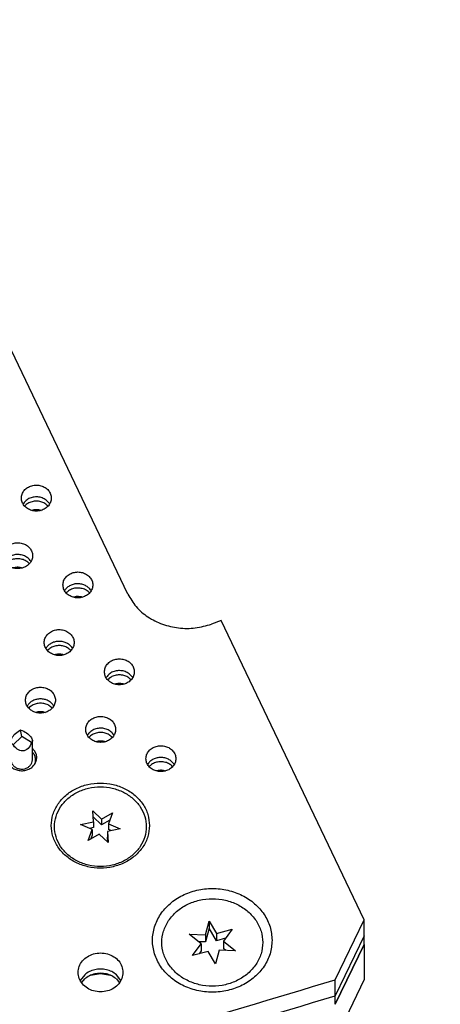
# Model space of a CAD drawing. Header units: inches. Extents: x -129 to 664, y -381 to 179.
# Tile 88 of 109: x 5 to 25, y -223 to -177. Entities that reach past the tile are written whole.
import ezdxf

# ---------------------------------------------------------------- set-up
doc = ezdxf.new("R2010")
doc.units = ezdxf.units.IN
doc.layers.add('1', color=7, linetype='Continuous')
doc.dimstyles.get("Standard").update_dxf_attribs({"dimtxt": 0.18, "dimasz": 0.18, "dimexe": 0.18, "dimexo": 0.0625, "dimgap": 0.09, "dimtad": 0, "dimtih": 1, "dimtoh": 1, "dimdec": 4, "dimzin": 0, "dimdsep": 46, "dimtxsty": 'Standard', "dimcen": 0.09, "dimadec": 0, "dimazin": 0, "dimtfac": 1, "dimtdec": 4, "dimtofl": 0, "dimtmove": 0, "dimatfit": 3, "dimfxl": 1, "dimtolj": 1, "dimtzin": 0, "dimarcsym": 0})

# ---------------------------------------------------------------- blocks, each defined once
blk = doc.blocks.new('insulator_top2_E7018-25457__90', base_point=(-86.509, -231.663))
at = {"color": 7, "linetype": 'Continuous'}
for p, q in [((10.553, -203.956), (-2.303, -177.078)), ((5.649, -199.739), (5.663, -199.715)), ((6.885, -199.721), (6.896, -199.74)), ((6.009, -202.416), (6.02, -202.435)), ((7.593, -203.804), (7.607, -203.78)), ((8.829, -203.785), (8.84, -203.804)), ((14.934, -205.196), (14.472, -205.362)), ((21.631, -219.197), (14.934, -205.196)), ((6.717, -206.499), (6.731, -206.475)), ((7.953, -206.481), (7.964, -206.499)), ((9.537, -207.869), (9.551, -207.845)), ((10.773, -207.85), (10.784, -207.869)), ((5.841, -209.194), (5.855, -209.17)), ((7.077, -209.176), (7.088, -209.194)), ((8.661, -210.564), (8.675, -210.54)), ((9.897, -210.545), (9.908, -210.564)), ((6.089, -211.19), (6.101, -211.201)), ((11.481, -211.933), (11.495, -211.909)), ((12.717, -211.914), (12.728, -211.933)), ((20.267, -222.002), (21.631, -219.197)), ((21.631, -219.947), (21.631, -219.197)), ((21.631, -219.947), (20.267, -222.752)), ((8.537, -221.767), (8.33, -222.035)), ((10.228, -222.035), (10.021, -221.767)), ((20.267, -222.752), (20.267, -222.002))]:
    blk.add_line(p, q, dxfattribs=at)
for points, knots in [([(5.572, -199.464), (5.579, -199.528), (5.593, -199.657), (5.7, -199.83), (5.857, -199.965), (6.055, -200.051), (6.272, -200.08), (6.489, -200.051), (6.687, -199.965), (6.845, -199.83), (6.948, -199.657), (6.984, -199.464), (6.948, -199.271), (6.845, -199.098), (6.687, -198.963), (6.489, -198.877), (6.272, -198.848), (6.055, -198.877), (5.857, -198.963), (5.7, -199.098), (5.593, -199.271), (5.579, -199.4), (5.572, -199.464)], [0, 0, 0, 0, 0.190439, 0.386512, 0.591376, 0.804667, 1.023004, 1.241341, 1.454632, 1.659496, 1.855569, 2.046008, 2.236447, 2.43252, 2.637384, 2.850675, 3.069012, 3.287349, 3.50064, 3.705504, 3.901578, 4.092016, 4.092016, 4.092016, 4.092016]), ([(6.767, -199.585), (6.711, -199.545), (6.598, -199.464), (6.392, -199.408), (6.177, -199.404), (5.972, -199.457), (5.789, -199.559), (5.704, -199.664), (5.663, -199.715)], [0, 0, 0, 0, 0.204407, 0.415612, 0.629556, 0.841331, 1.046698, 1.243494, 1.243494, 1.243494, 1.243494]), ([(6.885, -199.721), (6.868, -199.696), (6.833, -199.647), (6.789, -199.606), (6.767, -199.585)], [0, 0, 0, 0, 0.0890418, 0.17988, 0.17988, 0.17988, 0.17988]), ([(4.696, -202.159), (4.703, -202.223), (4.717, -202.353), (4.824, -202.525), (4.982, -202.66), (5.179, -202.746), (5.396, -202.775), (5.614, -202.746), (5.811, -202.66), (5.969, -202.525), (6.072, -202.353), (6.108, -202.159), (6.072, -201.966), (5.969, -201.793), (5.811, -201.658), (5.614, -201.573), (5.396, -201.543), (5.179, -201.573), (4.982, -201.658), (4.824, -201.793), (4.717, -201.966), (4.703, -202.095), (4.696, -202.159)], [0, 0, 0, 0, 0.190439, 0.386512, 0.591376, 0.804667, 1.023004, 1.241341, 1.454632, 1.659496, 1.855569, 2.046008, 2.236447, 2.43252, 2.637384, 2.850675, 3.069012, 3.287349, 3.50064, 3.705504, 3.901578, 4.092016, 4.092016, 4.092016, 4.092016]), ([(5.891, -202.281), (5.836, -202.24), (5.722, -202.159), (5.516, -202.103), (5.302, -202.099), (5.096, -202.152), (4.913, -202.254), (4.829, -202.359), (4.787, -202.411)], [0, 0, 0, 0, 0.204407, 0.415614, 0.629558, 0.841335, 1.046703, 1.243499, 1.243499, 1.243499, 1.243499]), ([(6.009, -202.416), (5.992, -202.392), (5.958, -202.342), (5.914, -202.301), (5.891, -202.281)], [0, 0, 0, 0, 0.0890418, 0.17988, 0.17988, 0.17988, 0.17988]), ([(7.516, -203.529), (7.523, -203.592), (7.537, -203.722), (7.644, -203.894), (7.801, -204.029), (7.999, -204.115), (8.216, -204.145), (8.433, -204.115), (8.631, -204.029), (8.789, -203.894), (8.892, -203.722), (8.928, -203.529), (8.892, -203.335), (8.789, -203.163), (8.631, -203.028), (8.433, -202.942), (8.216, -202.913), (7.999, -202.942), (7.801, -203.028), (7.644, -203.163), (7.537, -203.335), (7.523, -203.465), (7.516, -203.529)], [0, 0, 0, 0, 0.190439, 0.386512, 0.591376, 0.804667, 1.023004, 1.241341, 1.454632, 1.659496, 1.855569, 2.046008, 2.236447, 2.43252, 2.637384, 2.850675, 3.069012, 3.287349, 3.50064, 3.705504, 3.901578, 4.092016, 4.092016, 4.092016, 4.092016]), ([(8.829, -203.785), (8.794, -203.74), (8.724, -203.648), (8.574, -203.55), (8.404, -203.487), (8.22, -203.465), (8.035, -203.486), (7.864, -203.547), (7.713, -203.644), (7.642, -203.735), (7.607, -203.78)], [0, 0, 0, 0, 0.169498, 0.34549, 0.526994, 0.711654, 0.896375, 1.078051, 1.254284, 1.424028, 1.424028, 1.424028, 1.424028]), ([(10.553, -203.956), (10.673, -204.16), (10.917, -204.576), (11.491, -205.052), (12.172, -205.393), (12.931, -205.565), (13.72, -205.575), (14.222, -205.433), (14.472, -205.362)], [0, 0, 0, 0, 0.705928, 1.438504, 2.196792, 2.973364, 3.75652, 4.533092, 4.533092, 4.533092, 4.533092]), ([(6.64, -206.224), (6.647, -206.288), (6.661, -206.417), (6.769, -206.59), (6.926, -206.725), (7.123, -206.81), (7.34, -206.84), (7.558, -206.81), (7.755, -206.725), (7.913, -206.59), (8.016, -206.417), (8.052, -206.224), (8.016, -206.03), (7.913, -205.858), (7.755, -205.723), (7.558, -205.637), (7.34, -205.608), (7.123, -205.637), (6.926, -205.723), (6.769, -205.858), (6.661, -206.03), (6.647, -206.16), (6.64, -206.224)], [0, 0, 0, 0, 0.190439, 0.386512, 0.591376, 0.804667, 1.023004, 1.241341, 1.454632, 1.659496, 1.855569, 2.046008, 2.236447, 2.43252, 2.637384, 2.850675, 3.069012, 3.287349, 3.50064, 3.705504, 3.901578, 4.092016, 4.092016, 4.092016, 4.092016]), ([(7.953, -206.481), (7.918, -206.435), (7.848, -206.343), (7.699, -206.245), (7.528, -206.182), (7.344, -206.161), (7.16, -206.181), (6.988, -206.242), (6.838, -206.339), (6.766, -206.43), (6.731, -206.475)], [0, 0, 0, 0, 0.169498, 0.345491, 0.526995, 0.711655, 0.896377, 1.078053, 1.254287, 1.424032, 1.424032, 1.424032, 1.424032]), ([(9.46, -207.593), (9.467, -207.657), (9.481, -207.786), (9.588, -207.959), (9.745, -208.094), (9.943, -208.18), (10.16, -208.209), (10.377, -208.18), (10.575, -208.094), (10.733, -207.959), (10.836, -207.786), (10.872, -207.593), (10.836, -207.4), (10.733, -207.227), (10.575, -207.092), (10.377, -207.007), (10.16, -206.977), (9.943, -207.007), (9.745, -207.092), (9.588, -207.227), (9.481, -207.4), (9.467, -207.529), (9.46, -207.593)], [0, 0, 0, 0, 0.190439, 0.386512, 0.591376, 0.804667, 1.023004, 1.241341, 1.454632, 1.659496, 1.855569, 2.046008, 2.236447, 2.43252, 2.637384, 2.850675, 3.069012, 3.287349, 3.50064, 3.705504, 3.901578, 4.092016, 4.092016, 4.092016, 4.092016]), ([(10.655, -207.715), (10.599, -207.674), (10.486, -207.593), (10.28, -207.537), (10.065, -207.533), (9.86, -207.586), (9.677, -207.688), (9.592, -207.793), (9.551, -207.845)], [0, 0, 0, 0, 0.204406, 0.415612, 0.629555, 0.841331, 1.046698, 1.243493, 1.243493, 1.243493, 1.243493]), ([(10.773, -207.85), (10.756, -207.825), (10.721, -207.776), (10.677, -207.735), (10.655, -207.715)], [0, 0, 0, 0, 0.0890442, 0.179885, 0.179885, 0.179885, 0.179885]), ([(5.765, -208.919), (5.771, -208.983), (5.785, -209.112), (5.893, -209.285), (6.05, -209.42), (6.247, -209.505), (6.465, -209.535), (6.682, -209.505), (6.879, -209.42), (7.037, -209.285), (7.14, -209.112), (7.176, -208.919), (7.14, -208.726), (7.037, -208.553), (6.879, -208.418), (6.682, -208.332), (6.465, -208.303), (6.247, -208.332), (6.05, -208.418), (5.893, -208.553), (5.785, -208.726), (5.771, -208.855), (5.765, -208.919)], [0, 0, 0, 0, 0.190439, 0.386512, 0.591376, 0.804667, 1.023004, 1.241341, 1.454632, 1.659496, 1.855569, 2.046008, 2.236447, 2.43252, 2.637384, 2.850675, 3.069012, 3.287349, 3.50064, 3.705504, 3.901578, 4.092016, 4.092016, 4.092016, 4.092016]), ([(7.077, -209.176), (7.043, -209.13), (6.972, -209.038), (6.823, -208.94), (6.652, -208.877), (6.468, -208.856), (6.284, -208.876), (6.112, -208.937), (5.962, -209.034), (5.89, -209.125), (5.855, -209.17)], [0, 0, 0, 0, 0.169498, 0.345491, 0.526995, 0.711655, 0.896377, 1.078053, 1.254286, 1.424032, 1.424032, 1.424032, 1.424032]), ([(8.584, -210.288), (8.591, -210.352), (8.605, -210.482), (8.713, -210.654), (8.87, -210.789), (9.067, -210.875), (9.284, -210.904), (9.502, -210.875), (9.699, -210.789), (9.857, -210.654), (9.96, -210.482), (9.996, -210.288), (9.96, -210.095), (9.857, -209.922), (9.699, -209.787), (9.502, -209.702), (9.284, -209.672), (9.067, -209.702), (8.87, -209.787), (8.713, -209.922), (8.605, -210.095), (8.591, -210.224), (8.584, -210.288)], [0, 0, 0, 0, 0.190439, 0.386512, 0.591376, 0.804667, 1.023004, 1.241341, 1.454632, 1.659496, 1.855569, 2.046008, 2.236447, 2.43252, 2.637384, 2.850675, 3.069012, 3.287349, 3.50064, 3.705504, 3.901578, 4.092016, 4.092016, 4.092016, 4.092016]), ([(8.789, -210.41), (8.768, -210.429), (8.725, -210.469), (8.692, -210.516), (8.675, -210.54)], [0, 0, 0, 0, 0.0875723, 0.1734723, 0.1734723, 0.1734723, 0.1734723]), ([(9.897, -210.545), (9.856, -210.493), (9.772, -210.386), (9.589, -210.283), (9.383, -210.228), (9.167, -210.232), (8.959, -210.287), (8.845, -210.369), (8.789, -210.41)], [0, 0, 0, 0, 0.197612, 0.403909, 0.61676, 0.831883, 1.044293, 1.249846, 1.249846, 1.249846, 1.249846]), ([(4.932, -211.405), (4.913, -211.464), (4.876, -211.582), (4.902, -211.771), (4.988, -211.943), (5.129, -212.083), (5.31, -212.18), (5.516, -212.226), (5.728, -212.217), (5.928, -212.155), (6.098, -212.043), (6.223, -211.892), (6.291, -211.713), (6.292, -211.525), (6.23, -211.343), (6.145, -211.249), (6.101, -211.201)], [0, 0, 0, 0, 0.184237, 0.367591, 0.555318, 0.750852, 0.954639, 1.16429, 1.37558, 1.583791, 1.785137, 1.978035, 2.163905, 2.34694, 2.532535, 2.724998, 2.724998, 2.724998, 2.724998]), ([(11.404, -211.658), (11.411, -211.721), (11.425, -211.851), (11.532, -212.023), (11.689, -212.159), (11.887, -212.244), (12.104, -212.274), (12.321, -212.244), (12.519, -212.159), (12.677, -212.023), (12.78, -211.851), (12.816, -211.658), (12.78, -211.464), (12.677, -211.292), (12.519, -211.157), (12.321, -211.071), (12.104, -211.042), (11.887, -211.071), (11.689, -211.157), (11.532, -211.292), (11.425, -211.464), (11.411, -211.594), (11.404, -211.658)], [0, 0, 0, 0, 0.190439, 0.386512, 0.591376, 0.804667, 1.023004, 1.241341, 1.454632, 1.659496, 1.855569, 2.046008, 2.236447, 2.43252, 2.637384, 2.850675, 3.069012, 3.287349, 3.50064, 3.705504, 3.901578, 4.092016, 4.092016, 4.092016, 4.092016]), ([(12.717, -211.914), (12.682, -211.869), (12.612, -211.777), (12.462, -211.679), (12.292, -211.616), (12.108, -211.594), (11.923, -211.615), (11.752, -211.676), (11.601, -211.773), (11.53, -211.864), (11.495, -211.909)], [0, 0, 0, 0, 0.169498, 0.345491, 0.526996, 0.711656, 0.896378, 1.078055, 1.254288, 1.424034, 1.424034, 1.424034, 1.424034]), ([(11.572, -214.789), (11.557, -214.614), (11.525, -214.262), (11.28, -213.773), (10.91, -213.357), (10.427, -213.04), (9.869, -212.842), (9.272, -212.774), (8.675, -212.842), (8.117, -213.04), (7.635, -213.357), (7.263, -213.773), (7.026, -214.262), (6.945, -214.789), (7.026, -215.316), (7.263, -215.804), (7.635, -216.22), (8.117, -216.538), (8.675, -216.736), (9.272, -216.803), (9.869, -216.736), (10.427, -216.538), (10.91, -216.22), (11.28, -215.804), (11.525, -215.316), (11.557, -214.963), (11.572, -214.789)], [0, 0, 0, 0, 0.521454, 1.053973, 1.605134, 2.177065, 2.766392, 3.365532, 3.964672, 4.553999, 5.12593, 5.677091, 6.209611, 6.731064, 7.252518, 7.785038, 8.336199, 8.908129, 9.497456, 10.096596, 10.695737, 11.285064, 11.856994, 12.408155, 12.940675, 13.462129, 13.462129, 13.462129, 13.462129]), ([(17.314, -220.158), (17.295, -219.946), (17.257, -219.516), (16.958, -218.922), (16.507, -218.415), (15.92, -218.029), (15.241, -217.788), (14.514, -217.706), (13.787, -217.788), (13.108, -218.029), (12.521, -218.415), (12.067, -218.922), (11.78, -219.516), (11.681, -220.158), (11.78, -220.8), (12.067, -221.394), (12.521, -221.901), (13.108, -222.287), (13.787, -222.528), (14.514, -222.611), (15.241, -222.528), (15.92, -222.287), (16.507, -221.901), (16.958, -221.394), (17.257, -220.8), (17.295, -220.37), (17.314, -220.158)], [0, 0, 0, 0, 0.634813, 1.283098, 1.954077, 2.65034, 3.367781, 4.09717, 4.826558, 5.543999, 6.240263, 6.911241, 7.559526, 8.194339, 8.829152, 9.477437, 10.148416, 10.844679, 11.56212, 12.291509, 13.020897, 13.738338, 14.434602, 15.10558, 15.753865, 16.388678, 16.388678, 16.388678, 16.388678]), ([(10.329, -221.66), (10.319, -221.564), (10.298, -221.37), (10.137, -221.111), (9.901, -220.909), (9.605, -220.78), (9.279, -220.736), (8.953, -220.78), (8.657, -220.909), (8.42, -221.111), (8.265, -221.37), (8.211, -221.66), (8.265, -221.95), (8.42, -222.209), (8.657, -222.411), (8.953, -222.54), (9.279, -222.584), (9.605, -222.54), (9.901, -222.411), (10.137, -222.209), (10.298, -221.95), (10.319, -221.756), (10.329, -221.66)], [0, 0, 0, 0, 0.285658, 0.579768, 0.887064, 1.207, 1.534506, 1.862012, 2.181949, 2.489244, 2.783354, 3.069012, 3.35467, 3.648781, 3.956076, 4.276012, 4.603518, 4.931024, 5.250961, 5.558256, 5.852366, 6.138024, 6.138024, 6.138024, 6.138024]), ([(10.021, -221.767), (9.951, -221.715), (9.808, -221.609), (9.551, -221.522), (9.279, -221.49), (9.007, -221.522), (8.75, -221.609), (8.607, -221.715), (8.537, -221.767)], [0, 0, 0, 0, 0.261099, 0.53014, 0.803661, 1.077182, 1.346223, 1.607322, 1.607322, 1.607322, 1.607322]), ([(-85.145, -222.002), (-79.473, -223.717), (-68.087, -227.16), (-50.378, -229.925), (-32.439, -230.925), (-14.5, -229.925), (3.208, -227.16), (14.595, -223.717), (20.267, -222.002)], [0, 0, 0, 0, 17.758662, 35.650605, 53.610907, 71.571209, 89.463152, 107.221814, 107.221814, 107.221814, 107.221814]), ([(-85.145, -222.752), (-79.473, -224.467), (-68.087, -227.91), (-50.378, -230.675), (-32.439, -231.675), (-14.5, -230.675), (3.208, -227.91), (14.595, -224.467), (20.267, -222.752)], [0, 0, 0, 0, 17.758662, 35.650605, 53.610907, 71.571208, 89.463152, 107.221814, 107.221814, 107.221814, 107.221814])]:
    blk.add_open_spline(points, degree=3, knots=knots, dxfattribs=at)
blk = doc.blocks.new('sig_pogo_1400-2142_15__126', base_point=(4.939, -212.155))
at = {"color": 7, "linetype": 'Continuous'}
for p, q in [((5.196, -210.587), (5.241, -210.532)), ((5.241, -210.532), (5.294, -210.478)), ((5.294, -210.478), (5.351, -210.427)), ((5.351, -210.427), (5.413, -210.379)), ((5.413, -210.379), (5.479, -210.336)), ((5.479, -210.336), (5.524, -210.31)), ((5.589, -210.614), (5.524, -210.31)), ((5.524, -210.31), (5.546, -210.317)), ((5.546, -210.317), (5.614, -210.344)), ((5.614, -210.344), (5.682, -210.375)), ((5.682, -210.375), (5.748, -210.411)), ((5.748, -210.411), (5.811, -210.451)), ((5.811, -210.451), (5.87, -210.493)), ((5.87, -210.493), (5.924, -210.538)), ((5.924, -210.538), (5.971, -210.585)), ((5.089, -210.845), (5.092, -210.803)), ((5.089, -210.845), (5.089, -211.714)), ((5.095, -210.894), (5.089, -210.845)), ((5.092, -210.803), (5.105, -210.752)), ((5.11, -210.932), (5.095, -210.894)), ((5.105, -210.752), (5.127, -210.698)), ((5.134, -210.964), (5.11, -210.932)), ((5.127, -210.698), (5.157, -210.643)), ((5.166, -210.989), (5.134, -210.964)), ((5.157, -210.643), (5.196, -210.587)), ((5.192, -211.003), (5.166, -210.989)), ((5.192, -211.003), (5.589, -210.614)), ((5.206, -211.028), (5.192, -211.003)), ((6.051, -210.905), (5.589, -210.614)), ((5.971, -210.585), (6.012, -210.632)), ((6.02, -210.986), (5.982, -211.06)), ((6.012, -210.632), (6.044, -210.678)), ((6.051, -210.905), (6.02, -210.986)), ((6.044, -210.678), (6.068, -210.724)), ((6.073, -210.877), (6.051, -210.905)), ((6.068, -210.724), (6.083, -210.767)), ((6.085, -210.844), (6.073, -210.877)), ((6.083, -210.767), (6.089, -210.812)), ((6.089, -210.812), (6.085, -210.844)), ((6.089, -211.714), (6.089, -210.812)), ((5.089, -211.355), (5.078, -211.366)), ((5.254, -211.098), (5.206, -211.028)), ((5.308, -211.158), (5.254, -211.098)), ((5.366, -211.209), (5.308, -211.158)), ((5.429, -211.249), (5.366, -211.209)), ((5.495, -211.277), (5.429, -211.249)), ((5.563, -211.292), (5.495, -211.277)), ((5.631, -211.295), (5.563, -211.292)), ((5.699, -211.285), (5.631, -211.295)), ((5.764, -211.263), (5.699, -211.285)), ((5.826, -211.229), (5.764, -211.263)), ((5.884, -211.183), (5.826, -211.229)), ((5.936, -211.126), (5.884, -211.183)), ((5.982, -211.06), (5.936, -211.126)), ((6.138, -211.413), (6.089, -211.355)), ((4.939, -211.839), (4.939, -211.714)), ((4.966, -211.875), (4.986, -211.922)), ((6.194, -211.918), (6.218, -211.857)), ((6.239, -211.838), (6.239, -211.714))]:
    blk.add_line(p, q, dxfattribs=at)
for points, knots in [([(5.078, -211.366), (5.038, -211.419), (4.959, -211.522), (4.945, -211.651), (4.939, -211.714)], [0, 0, 0, 0, 0.1935529, 0.380958, 0.380958, 0.380958, 0.380958]), ([(6.239, -211.714), (6.234, -211.66), (6.225, -211.552), (6.167, -211.46), (6.138, -211.413)], [0, 0, 0, 0, 0.1585792, 0.3210104, 0.3210104, 0.3210104, 0.3210104]), ([(4.939, -211.714), (4.94, -211.741), (4.942, -211.796), (4.958, -211.849), (4.966, -211.875)], [0, 0, 0, 0, 0.0816949, 0.1639505, 0.1639505, 0.1639505, 0.1639505]), ([(5.089, -211.714), (5.094, -211.759), (5.103, -211.85), (5.178, -211.972), (5.287, -212.068), (5.425, -212.13), (5.577, -212.154), (5.73, -212.136), (5.873, -212.081), (5.946, -212.014), (5.982, -211.981)], [0, 0, 0, 0, 0.133995, 0.271849, 0.415769, 0.565595, 0.719104, 0.872889, 1.023458, 1.168342, 1.168342, 1.168342, 1.168342]), ([(5.982, -211.981), (6.013, -211.941), (6.073, -211.862), (6.084, -211.763), (6.089, -211.714)], [0, 0, 0, 0, 0.1488861, 0.2930431, 0.2930431, 0.2930431, 0.2930431]), ([(6.218, -211.857), (6.224, -211.833), (6.236, -211.786), (6.238, -211.738), (6.239, -211.714)], [0, 0, 0, 0, 0.0724704, 0.1445537, 0.1445537, 0.1445537, 0.1445537])]:
    blk.add_open_spline(points, degree=3, knots=knots, dxfattribs=at)
blk = doc.blocks.new('signal_pin_set__142', base_point=(-77.632, -244.805))
blk.add_blockref('sig_pogo_1400-2142_15__126', (4.939, -212.155))
blk = doc.blocks.new('screw_M2x6_0515-1602_2__146', base_point=(7.122, -216.701))
at = {"color": 7, "linetype": 'Continuous'}
for p, q in [((8.942, -214.619), (8.915, -214.092)), ((8.915, -214.092), (9.327, -214.481)), ((9.327, -214.481), (9.84, -214.198)), ((9.84, -214.198), (9.657, -214.701)), ((8.347, -214.733), (8.942, -214.619)), ((8.932, -214.375), (8.929, -214.37)), ((8.932, -214.375), (8.929, -214.376)), ((9.327, -214.748), (8.932, -214.375)), ((8.942, -214.619), (8.942, -214.886)), ((9.327, -214.481), (9.327, -214.748)), ((9.719, -214.531), (9.327, -214.748)), ((9.657, -214.701), (10.198, -214.944)), ((9.657, -214.701), (9.657, -214.967)), ((8.887, -214.977), (8.347, -214.733)), ((8.704, -215.48), (8.887, -214.977)), ((8.942, -214.886), (8.762, -214.92)), ((8.887, -214.977), (8.887, -215.244)), ((10.198, -214.944), (9.603, -215.059)), ((9.603, -215.059), (9.603, -215.325)), ((9.603, -215.059), (9.629, -215.586)), ((9.783, -215.024), (9.657, -214.967)), ((9.218, -215.197), (8.704, -215.48)), ((8.887, -215.244), (8.826, -215.413)), ((9.629, -215.586), (9.218, -215.197)), ((9.615, -215.572), (9.603, -215.325))]:
    blk.add_line(p, q, dxfattribs=at)
blk.add_open_spline([(11.422, -214.839), (11.408, -214.676), (11.378, -214.346), (11.149, -213.89), (10.803, -213.501), (10.352, -213.204), (9.83, -213.019), (9.272, -212.956), (8.714, -213.019), (8.192, -213.204), (7.742, -213.501), (7.394, -213.89), (7.173, -214.346), (7.097, -214.839), (7.173, -215.332), (7.394, -215.788), (7.742, -216.177), (8.192, -216.473), (8.714, -216.659), (9.272, -216.722), (9.83, -216.659), (10.352, -216.473), (10.803, -216.177), (11.149, -215.788), (11.378, -215.332), (11.408, -215.002), (11.422, -214.839)], degree=3, knots=[0, 0, 0, 0, 0.487446, 0.985236, 1.500452, 2.035083, 2.585975, 3.146041, 3.706107, 4.256999, 4.79163, 5.306846, 5.804636, 6.292082, 6.779528, 7.277318, 7.792534, 8.327164, 8.878057, 9.438123, 9.998189, 10.549081, 11.083712, 11.598928, 12.096718, 12.584164, 12.584164, 12.584164, 12.584164], dxfattribs=at)
blk = doc.blocks.new('screw_set_M2x6__148', base_point=(-76.3, -216.701))
blk.add_blockref('screw_M2x6_0515-1602_2__146', (7.122, -216.701))
blk = doc.blocks.new('screw_M2_5x12_0515-2680_2__151', base_point=(12.151, -227.192))
at = {"color": 7, "linetype": 'Continuous'}
for p, q in [((14.197, -219.9), (14.361, -219.256)), ((14.361, -219.256), (14.361, -219.59)), ((14.361, -219.256), (14.713, -219.841)), ((14.361, -219.59), (14.197, -220.234)), ((14.713, -220.175), (14.361, -219.59)), ((14.713, -219.841), (15.439, -219.643)), ((15.439, -219.643), (15.03, -220.199)), ((13.997, -220.317), (13.436, -219.871)), ((13.436, -219.871), (14.197, -219.9)), ((14.197, -220.234), (13.877, -220.221)), ((14.197, -219.9), (14.197, -220.234)), ((14.713, -219.841), (14.713, -220.175)), ((15.133, -220.06), (14.713, -220.175)), ((15.03, -220.199), (15.03, -220.533)), ((15.03, -220.199), (15.592, -220.645)), ((13.588, -220.873), (13.997, -220.317)), ((14.314, -220.675), (13.588, -220.873)), ((13.997, -220.65), (13.895, -220.789)), ((13.997, -220.317), (13.997, -220.65)), ((14.666, -221.26), (14.314, -220.675)), ((14.831, -220.616), (14.666, -221.26)), ((15.592, -220.645), (14.831, -220.616)), ((15.151, -220.628), (15.03, -220.533)), ((15.76, -226.176), (15.763, -226.1)), ((13.533, -226.743), (13.702, -226.915))]:
    blk.add_line(p, q, dxfattribs=at)
for points, knots in [([(16.876, -220.258), (16.86, -220.079), (16.828, -219.717), (16.576, -219.215), (16.196, -218.788), (15.7, -218.462), (15.127, -218.258), (14.514, -218.189), (13.9, -218.258), (13.327, -218.462), (12.832, -218.788), (12.45, -219.215), (12.207, -219.717), (12.124, -220.258), (12.207, -220.799), (12.45, -221.301), (12.832, -221.729), (13.327, -222.054), (13.9, -222.258), (14.514, -222.327), (15.127, -222.258), (15.7, -222.054), (16.196, -221.729), (16.576, -221.301), (16.828, -220.799), (16.86, -220.437), (16.876, -220.258)], [0, 0, 0, 0, 0.535596, 1.082558, 1.648667, 2.236108, 2.841418, 3.456807, 4.072197, 4.677506, 5.264948, 5.831057, 6.378019, 6.913615, 7.449211, 7.996172, 8.562281, 9.149723, 9.755033, 10.370422, 10.985811, 11.591121, 12.178563, 12.744672, 13.291633, 13.827229, 13.827229, 13.827229, 13.827229]), ([(13.702, -226.915), (13.796, -226.973), (13.986, -227.092), (14.318, -227.173), (14.661, -227.18), (14.994, -227.105), (15.293, -226.956), (15.533, -226.74), (15.704, -226.475), (15.742, -226.275), (15.76, -226.176)], [0, 0, 0, 0, 0.329847, 0.668747, 1.011256, 1.351042, 1.68244, 2.001945, 2.309371, 2.60827, 2.60827, 2.60827, 2.60827])]:
    blk.add_open_spline(points, degree=3, knots=knots, dxfattribs=at)
blk = doc.blocks.new('screw_set_M2_5x12__153', base_point=(-81.754, -227.192))
blk.add_blockref('screw_M2_5x12_0515-2680_2__151', (12.151, -227.192))
blk = doc.blocks.new('insulator_top1_E7018-25456__154', base_point=(-86.509, -232.063))
at = {"color": 7, "linetype": 'Continuous'}
for p, q in [((5.723, -199.839), (5.727, -199.834)), ((6.445, -200.027), (6.492, -200.039)), ((5.569, -202.722), (5.617, -202.734)), ((7.667, -203.903), (7.671, -203.898)), ((8.389, -204.091), (8.436, -204.104)), ((6.791, -206.599), (6.795, -206.593)), ((7.513, -206.786), (7.561, -206.799)), ((9.611, -207.968), (9.615, -207.963)), ((10.333, -208.156), (10.38, -208.168)), ((5.915, -209.294), (5.92, -209.288)), ((6.638, -209.481), (6.685, -209.494)), ((8.735, -210.663), (8.739, -210.658)), ((9.457, -210.851), (9.505, -210.863)), ((11.555, -212.032), (11.559, -212.027)), ((12.277, -212.22), (12.325, -212.233)), ((21.631, -219.947), (20.267, -222.752)), ((21.631, -220.347), (21.631, -219.947)), ((21.631, -220.347), (20.267, -223.152)), ((8.537, -221.767), (8.33, -222.035)), ((8.407, -222.135), (8.537, -221.967)), ((10.228, -222.035), (10.021, -221.767)), ((10.021, -221.967), (10.151, -222.135)), ((20.267, -223.152), (20.267, -222.752))]:
    blk.add_line(p, q, dxfattribs=at)
for points, knots in [([(6.822, -199.839), (6.773, -199.794), (6.674, -199.704), (6.482, -199.627), (6.276, -199.599), (6.069, -199.625), (5.876, -199.7), (5.776, -199.79), (5.727, -199.834)], [0, 0, 0, 0, 0.19608, 0.399663, 0.607701, 0.815818, 1.019614, 1.215976, 1.215976, 1.215976, 1.215976]), ([(6.445, -200.027), (6.379, -200.016), (6.247, -199.996), (6.116, -200.025), (6.051, -200.039)], [0, 0, 0, 0, 0.198959, 0.3974161, 0.3974161, 0.3974161, 0.3974161]), ([(5.946, -202.534), (5.897, -202.489), (5.798, -202.399), (5.606, -202.322), (5.4, -202.294), (5.193, -202.32), (5, -202.395), (4.9, -202.485), (4.851, -202.529)], [0, 0, 0, 0, 0.196081, 0.399664, 0.607704, 0.815822, 1.019619, 1.215982, 1.215982, 1.215982, 1.215982]), ([(5.569, -202.722), (5.503, -202.712), (5.371, -202.691), (5.24, -202.72), (5.175, -202.734)], [0, 0, 0, 0, 0.1989584, 0.3974148, 0.3974148, 0.3974148, 0.3974148]), ([(8.766, -203.903), (8.717, -203.859), (8.618, -203.768), (8.426, -203.692), (8.22, -203.663), (8.013, -203.69), (7.82, -203.765), (7.72, -203.854), (7.671, -203.898)], [0, 0, 0, 0, 0.196081, 0.399663, 0.607702, 0.81582, 1.019615, 1.215978, 1.215978, 1.215978, 1.215978]), ([(8.389, -204.091), (8.323, -204.081), (8.191, -204.061), (8.06, -204.089), (7.995, -204.103)], [0, 0, 0, 0, 0.1989579, 0.3974139, 0.3974139, 0.3974139, 0.3974139]), ([(7.89, -206.598), (7.841, -206.554), (7.742, -206.463), (7.55, -206.387), (7.344, -206.358), (7.137, -206.385), (6.944, -206.46), (6.844, -206.549), (6.795, -206.593)], [0, 0, 0, 0, 0.196081, 0.399664, 0.607704, 0.815822, 1.019618, 1.215981, 1.215981, 1.215981, 1.215981]), ([(7.513, -206.786), (7.447, -206.776), (7.315, -206.756), (7.185, -206.784), (7.119, -206.799)], [0, 0, 0, 0, 0.1989549, 0.397408, 0.397408, 0.397408, 0.397408]), ([(10.71, -207.968), (10.661, -207.923), (10.562, -207.833), (10.37, -207.756), (10.164, -207.728), (9.957, -207.754), (9.764, -207.829), (9.664, -207.919), (9.615, -207.963)], [0, 0, 0, 0, 0.19608, 0.399663, 0.607701, 0.815818, 1.019614, 1.215976, 1.215976, 1.215976, 1.215976]), ([(10.333, -208.156), (10.267, -208.146), (10.135, -208.125), (10.004, -208.154), (9.939, -208.168)], [0, 0, 0, 0, 0.1989581, 0.3974142, 0.3974142, 0.3974142, 0.3974142]), ([(7.014, -209.293), (6.966, -209.249), (6.867, -209.158), (6.675, -209.082), (6.468, -209.053), (6.261, -209.08), (6.069, -209.155), (5.969, -209.244), (5.92, -209.288)], [0, 0, 0, 0, 0.196081, 0.399663, 0.607702, 0.81582, 1.019616, 1.215979, 1.215979, 1.215979, 1.215979]), ([(6.638, -209.481), (6.572, -209.471), (6.439, -209.451), (6.309, -209.479), (6.244, -209.494)], [0, 0, 0, 0, 0.1989549, 0.3974079, 0.3974079, 0.3974079, 0.3974079]), ([(9.834, -210.663), (9.785, -210.618), (9.686, -210.528), (9.494, -210.451), (9.288, -210.423), (9.081, -210.45), (8.888, -210.524), (8.788, -210.614), (8.739, -210.658)], [0, 0, 0, 0, 0.196081, 0.399664, 0.607704, 0.815822, 1.019619, 1.215982, 1.215982, 1.215982, 1.215982]), ([(9.457, -210.851), (9.391, -210.841), (9.259, -210.82), (9.129, -210.849), (9.063, -210.863)], [0, 0, 0, 0, 0.1989552, 0.3974084, 0.3974084, 0.3974084, 0.3974084]), ([(12.654, -212.032), (12.605, -211.988), (12.506, -211.897), (12.314, -211.821), (12.108, -211.792), (11.901, -211.819), (11.708, -211.894), (11.608, -211.983), (11.559, -212.027)], [0, 0, 0, 0, 0.196081, 0.399663, 0.607702, 0.81582, 1.019615, 1.215978, 1.215978, 1.215978, 1.215978]), ([(12.277, -212.22), (12.211, -212.21), (12.079, -212.19), (11.948, -212.218), (11.883, -212.233)], [0, 0, 0, 0, 0.1989577, 0.3974134, 0.3974134, 0.3974134, 0.3974134]), ([(10.021, -221.767), (9.951, -221.715), (9.808, -221.609), (9.551, -221.522), (9.279, -221.49), (9.007, -221.522), (8.75, -221.609), (8.607, -221.715), (8.537, -221.767)], [0, 0, 0, 0, 0.261099, 0.53014, 0.803661, 1.077182, 1.346223, 1.607322, 1.607322, 1.607322, 1.607322]), ([(10.021, -221.967), (9.951, -221.915), (9.808, -221.809), (9.551, -221.722), (9.279, -221.69), (9.007, -221.722), (8.75, -221.809), (8.607, -221.915), (8.537, -221.967)], [0, 0, 0, 0, 0.261099, 0.530139, 0.803659, 1.07718, 1.34622, 1.607319, 1.607319, 1.607319, 1.607319]), ([(-85.145, -222.752), (-79.473, -224.467), (-68.087, -227.91), (-50.378, -230.675), (-32.439, -231.675), (-14.5, -230.675), (3.208, -227.91), (14.595, -224.467), (20.267, -222.752)], [0, 0, 0, 0, 17.758662, 35.650605, 53.610907, 71.571208, 89.463152, 107.221814, 107.221814, 107.221814, 107.221814])]:
    blk.add_open_spline(points, degree=3, knots=knots, dxfattribs=at)
blk = doc.blocks.new('segment_160pin__156', base_point=(-86.509, -247.548))
at = {"color": 7, "linetype": 'Continuous'}
for p, q in [((20.267, -223.152), (21.631, -220.347)), ((21.631, -220.347), (21.631, -221.997)), ((9.279, -221.728), (8.811, -221.808)), ((9.747, -221.808), (9.279, -221.728)), ((21.631, -221.997), (20.267, -224.802))]:
    blk.add_line(p, q, dxfattribs=at)
blk = doc.blocks.new('segment_160pin_E7018-22555__157', base_point=(-86.509, -247.548))
blk.add_blockref('segment_160pin__156', (-86.509, -247.548))
blk = doc.blocks.new('segment_160pin_assy_E7018-62555_1__158', base_point=(-86.509, -248.048))
for name, p in [('insulator_top2_E7018-25457__90', (-86.509, -231.663)), ('screw_set_M2_5x12__153', (-81.754, -227.192)), ('screw_set_M2x6__148', (-76.3, -216.701)), ('insulator_top1_E7018-25456__154', (-86.509, -232.063)), ('signal_pin_set__142', (-77.632, -244.805)), ('segment_160pin_E7018-22555__157', (-86.509, -247.548))]:
    blk.add_blockref(name, p)
blk = doc.blocks.new('hcdps_segment__159', base_point=(-86.509, -281.006))
blk.add_blockref('segment_160pin_assy_E7018-62555_1__158', (-86.509, -248.048))
blk = doc.blocks.new('gen2', base_point=(-26.051, -218.34))
blk.add_blockref('hcdps_segment__159', (-86.509, -281.006))
blk = doc.blocks.new('1__302', base_point=(-265.051, -517.34))
blk.add_blockref('gen2', (-26.051, -218.34))
blk = doc.blocks.new('hcdps_segment__303', base_point=(-265.051, -519.34))
at = {"layer": '1'}
blk.add_blockref('1__302', (-265.051, -517.34), dxfattribs=at)
blk = doc.blocks.new('NOTES', base_point=(230.762, -181.264))
at = {"layer": '1', "color": 3, "linetype": 'Continuous', "has_arrowhead": 0}
blk.add_leader([(-17.259, -212.808), (25.192, -255.397)], dimstyle='Standard', dxfattribs=at)
blk = doc.blocks.new('HPA1_A', base_point=(-122.38, -374.56))
at = {"layer": '1'}
blk.add_blockref('NOTES', (230.762, -181.264), dxfattribs=at)

msp = doc.modelspace()

# ---------------------------------------------------------------- block references
msp.add_blockref('hcdps_segment__303', (-265.051, -519.34))
at = {"layer": '1'}
msp.add_blockref('HPA1_A', (-122.38, -374.56), dxfattribs=at)

doc.saveas('drawing.dxf')
